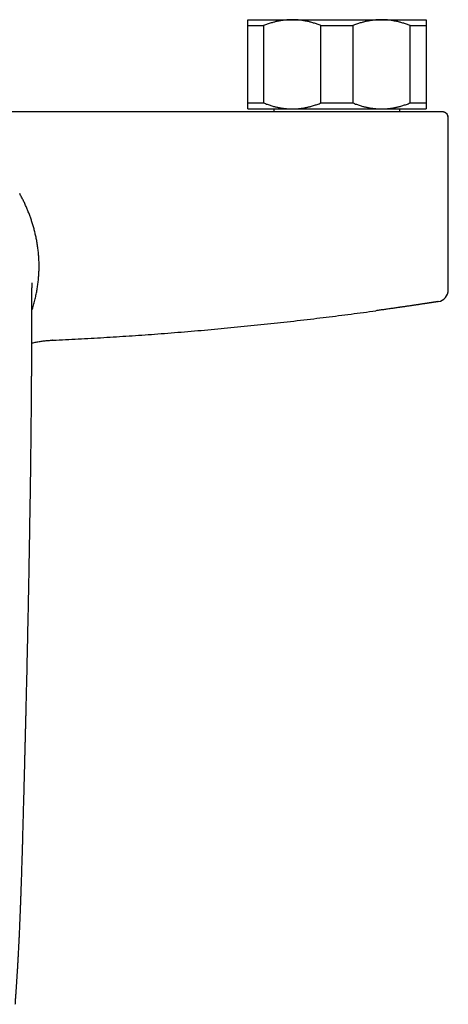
# Model space of a CAD drawing. Header units: millimetres. Extents: x 8 to 750, y 12 to 485.
# Tile 10 of 30: x 412 to 484, y 120 to 286. Entities that reach past the tile are written whole.
import ezdxf

# ---------------------------------------------------------------- set-up
doc = ezdxf.new("R2010")
doc.units = ezdxf.units.MM

msp = doc.modelspace()

# ---------------------------------------------------------------- linework, layer by layer
at = {"color": 7, "linetype": 'Continuous', "lineweight": 30}
for p, q in [((450, 285.88), (457.5, 285.88)), ((450, 284.88), (452.68, 284.88)), ((450, 271.88), (450, 284.88)), ((452.68, 284.88), (452.68, 271.88)), ((457.5, 285.88), (472.5, 285.88)), ((462.32, 284.88), (467.68, 284.88)), ((462.32, 271.88), (462.32, 284.88)), ((467.68, 284.88), (467.68, 271.88)), ((472.5, 285.88), (480, 285.88)), ((477.32, 271.88), (477.32, 284.88)), ((477.32, 284.88), (480, 284.88)), ((480, 284.88), (480, 271.88)), ((450, 271.88), (452.68, 271.88)), ((462.32, 271.88), (467.68, 271.88)), ((477.32, 271.88), (480, 271.88)), ((450, 270.88), (457.5, 270.88)), ((454.4, 270.88), (454.4, 270.38)), ((457.5, 270.88), (472.5, 270.88)), ((472.5, 270.88), (480, 270.88)), ((475.6, 270.38), (475.6, 270.88)), ((482.76, 270.38), (482.75, 270.38)), ((482.77, 270.38), (482.76, 270.38)), ((483.75, 240.46), (483.75, 269.38)), ((483.74, 240.46), (483.75, 240.46)), ((482.06, 238.48), (482.06, 238.48)), ((416.9, 231.98), (416.97, 231.99)), ((413.24, 194), (413.24, 194))]:
    msp.add_line(p, q, dxfattribs=at)
at = {"color": 7, "linetype": 'Continuous', "lineweight": 30, "flags": 128}
msp.add_lwpolyline([(482.82, 270.38), (482.8, 270.38), (482.78, 270.38)], dxfattribs=at)
at = {"color": 7, "linetype": 'Continuous', "lineweight": 30}
for centre, radius, start, end in [((482.75, 269.38), 1, 360, 75.5418), ((481.75, 240.46), 2, 278.826, 360)]:
    msp.add_arc(centre, radius, start, end, dxfattribs=at)
for points, knots in [([(450, 284.88), (450, 284.92), (450, 285), (450, 285.11), (450, 285.22), (450, 285.32), (450, 285.41), (450, 285.48), (450, 285.55), (450, 285.61), (450, 285.66), (450, 285.71), (450, 285.76), (450, 285.8), (450, 285.84), (450, 285.86), (450, 285.88), (450, 285.88), (450, 285.88)], [0, 0, 0, 0, 0.065617, 0.131252, 0.19689, 0.262521, 0.328134, 0.383158, 0.438187, 0.493212, 0.547625, 0.602042, 0.656455, 0.725142, 0.793864, 0.862595, 0.931314, 1, 1, 1, 1]), ([(457.5, 285.88), (457.44, 285.88), (457.28, 285.88), (457.02, 285.87), (456.71, 285.85), (456.4, 285.83), (456.09, 285.79), (455.8, 285.75), (455.52, 285.71), (455.26, 285.66), (455, 285.61), (454.75, 285.55), (454.5, 285.49), (454.23, 285.41), (453.93, 285.33), (453.61, 285.22), (453.3, 285.12), (452.99, 285), (452.78, 284.92), (452.68, 284.88)], [0, 0, 0, 0, 0.034083, 0.097391, 0.160725, 0.224069, 0.287405, 0.350714, 0.403934, 0.457159, 0.510379, 0.562664, 0.614953, 0.667239, 0.733776, 0.800332, 0.866897, 0.933458, 1, 1, 1, 1]), ([(462.32, 284.88), (462.22, 284.92), (462.02, 285), (461.71, 285.11), (461.4, 285.22), (461.09, 285.32), (460.79, 285.41), (460.51, 285.48), (460.25, 285.55), (459.98, 285.61), (459.72, 285.66), (459.45, 285.71), (459.16, 285.76), (458.85, 285.8), (458.51, 285.84), (458.18, 285.86), (457.84, 285.88), (457.61, 285.88), (457.5, 285.88)], [0, 0, 0, 0, 0.065617, 0.131252, 0.19689, 0.262521, 0.328134, 0.383158, 0.438187, 0.493212, 0.547625, 0.602042, 0.656455, 0.725142, 0.793864, 0.862595, 0.931314, 1, 1, 1, 1]), ([(472.5, 285.88), (472.44, 285.88), (472.28, 285.88), (472.02, 285.87), (471.71, 285.85), (471.4, 285.83), (471.09, 285.79), (470.8, 285.75), (470.52, 285.71), (470.26, 285.66), (470, 285.61), (469.75, 285.55), (469.5, 285.49), (469.23, 285.41), (468.93, 285.33), (468.61, 285.22), (468.3, 285.12), (467.99, 285), (467.78, 284.92), (467.68, 284.88)], [0, 0, 0, 0, 0.0340829, 0.0973908, 0.1607248, 0.2240686, 0.2874046, 0.350714, 0.403934, 0.4571588, 0.5103792, 0.5626641, 0.6149532, 0.6672386, 0.7337764, 0.8003325, 0.8668972, 0.9334582, 1, 1, 1, 1]), ([(477.32, 284.88), (477.22, 284.92), (477.02, 285), (476.71, 285.11), (476.4, 285.22), (476.09, 285.32), (475.79, 285.41), (475.51, 285.48), (475.25, 285.55), (474.98, 285.61), (474.72, 285.66), (474.45, 285.71), (474.16, 285.76), (473.85, 285.8), (473.51, 285.84), (473.18, 285.86), (472.84, 285.88), (472.61, 285.88), (472.5, 285.88)], [0, 0, 0, 0, 0.065617, 0.131252, 0.19689, 0.262521, 0.328134, 0.383158, 0.438187, 0.493212, 0.547625, 0.602042, 0.656455, 0.725142, 0.793864, 0.862595, 0.931314, 1, 1, 1, 1]), ([(480, 285.88), (480, 285.88), (480, 285.88), (480, 285.86), (480, 285.84), (480, 285.81), (480, 285.77), (480, 285.73), (480, 285.68), (480, 285.63), (480, 285.57), (480, 285.5), (480, 285.43), (480, 285.34), (480, 285.24), (480, 285.13), (480, 285.01), (480, 284.92), (480, 284.88)], [0, 0, 0, 0, 0.065449, 0.130926, 0.196415, 0.261894, 0.327345, 0.382403, 0.437466, 0.492525, 0.54654, 0.60056, 0.654576, 0.723644, 0.792733, 0.861832, 0.930927, 1, 1, 1, 1]), ([(450, 270.88), (450, 270.88), (450, 270.88), (450, 270.9), (450, 270.92), (450, 270.95), (450, 270.99), (450, 271.03), (450, 271.08), (450, 271.14), (450, 271.19), (450, 271.26), (450, 271.33), (450, 271.42), (450, 271.52), (450, 271.63), (450, 271.75), (450, 271.84), (450, 271.88)], [0, 0, 0, 0, 0.065449, 0.130926, 0.196415, 0.261894, 0.327345, 0.382403, 0.437466, 0.492525, 0.54654, 0.60056, 0.654576, 0.723644, 0.792733, 0.861832, 0.930927, 1, 1, 1, 1]), ([(452.68, 271.88), (452.78, 271.84), (452.98, 271.76), (453.29, 271.65), (453.6, 271.54), (453.91, 271.44), (454.21, 271.35), (454.49, 271.28), (454.75, 271.21), (455.02, 271.15), (455.28, 271.1), (455.55, 271.05), (455.84, 271), (456.15, 270.96), (456.49, 270.92), (456.82, 270.9), (457.16, 270.88), (457.39, 270.88), (457.5, 270.88)], [0, 0, 0, 0, 0.065617, 0.131252, 0.19689, 0.262521, 0.328134, 0.383158, 0.438187, 0.493212, 0.547625, 0.602042, 0.656455, 0.725142, 0.793864, 0.862595, 0.931314, 1, 1, 1, 1]), ([(457.5, 270.88), (457.56, 270.88), (457.72, 270.88), (457.98, 270.89), (458.29, 270.91), (458.6, 270.93), (458.91, 270.97), (459.21, 271.01), (459.48, 271.05), (459.74, 271.1), (460, 271.15), (460.25, 271.21), (460.5, 271.27), (460.78, 271.35), (461.07, 271.43), (461.39, 271.54), (461.7, 271.64), (462.01, 271.76), (462.22, 271.84), (462.32, 271.88)], [0, 0, 0, 0, 0.034083, 0.097391, 0.160725, 0.224069, 0.287405, 0.350714, 0.403934, 0.457159, 0.510379, 0.562664, 0.614953, 0.667239, 0.733776, 0.800332, 0.866897, 0.933458, 1, 1, 1, 1]), ([(467.68, 271.88), (467.78, 271.84), (467.98, 271.76), (468.29, 271.65), (468.6, 271.54), (468.91, 271.44), (469.21, 271.35), (469.49, 271.28), (469.75, 271.21), (470.02, 271.15), (470.28, 271.1), (470.55, 271.05), (470.84, 271), (471.15, 270.96), (471.49, 270.92), (471.82, 270.9), (472.16, 270.88), (472.39, 270.88), (472.5, 270.88)], [0, 0, 0, 0, 0.065617, 0.131252, 0.19689, 0.262521, 0.328134, 0.383158, 0.438187, 0.493212, 0.547625, 0.602042, 0.656455, 0.725142, 0.793864, 0.862595, 0.931314, 1, 1, 1, 1]), ([(472.5, 270.88), (472.56, 270.88), (472.72, 270.88), (472.98, 270.89), (473.29, 270.91), (473.6, 270.93), (473.91, 270.97), (474.21, 271.01), (474.48, 271.05), (474.74, 271.1), (475, 271.15), (475.25, 271.21), (475.5, 271.27), (475.78, 271.35), (476.07, 271.43), (476.39, 271.54), (476.7, 271.64), (477.01, 271.76), (477.22, 271.84), (477.32, 271.88)], [0, 0, 0, 0, 0.034083, 0.097391, 0.160725, 0.224069, 0.287405, 0.350714, 0.403934, 0.457159, 0.510379, 0.562664, 0.614953, 0.667239, 0.733776, 0.800332, 0.866897, 0.933458, 1, 1, 1, 1]), ([(480, 271.88), (480, 271.84), (480, 271.76), (480, 271.65), (480, 271.54), (480, 271.44), (480, 271.35), (480, 271.28), (480, 271.21), (480, 271.15), (480, 271.1), (480, 271.05), (480, 271), (480, 270.96), (480, 270.92), (480, 270.9), (480, 270.88), (480, 270.88), (480, 270.88)], [0, 0, 0, 0, 0.065617, 0.131252, 0.19689, 0.262521, 0.328134, 0.383158, 0.438187, 0.493212, 0.547625, 0.602042, 0.656455, 0.725142, 0.793864, 0.862595, 0.931314, 1, 1, 1, 1]), ([(466.67, 270.38), (465.67, 270.38), (463.69, 270.38), (460.72, 270.38), (457.75, 270.38), (454.77, 270.38), (451.8, 270.38), (448.88, 270.38), (446.02, 270.38), (443.21, 270.38), (440.4, 270.38), (437.6, 270.38), (434.79, 270.38), (431.98, 270.38), (429.17, 270.38), (426.36, 270.38), (423.56, 270.38), (420.76, 270.38), (417.99, 270.38), (415.23, 270.38), (412.46, 270.38), (410.62, 270.38), (409.7, 270.38)], [0, 0, 0, 0, 0.052286, 0.104567, 0.156844, 0.209115, 0.261383, 0.313648, 0.362924, 0.412198, 0.461471, 0.510743, 0.560014, 0.609286, 0.658558, 0.707832, 0.757106, 0.806383, 0.854783, 0.903185, 0.951591, 1, 1, 1, 1]), ([(482.75, 270.38), (482.75, 270.38), (482.75, 270.38), (482.73, 270.38), (482.71, 270.38), (482.68, 270.38), (482.64, 270.38), (482.58, 270.38), (482.53, 270.38), (482.5, 270.38), (482.48, 270.38), (482.46, 270.38), (482.44, 270.38), (482.42, 270.38), (482.4, 270.38), (482.36, 270.38), (482.29, 270.38), (482.19, 270.38), (482.09, 270.38), (481.97, 270.38), (481.85, 270.38), (481.72, 270.38), (481.57, 270.38), (481.47, 270.38), (481.41, 270.38), (481.4, 270.38), (481.39, 270.38), (481.38, 270.38), (481.37, 270.38), (481.34, 270.38), (481.29, 270.38), (481.18, 270.38), (481.03, 270.38), (480.85, 270.38), (480.67, 270.38), (480.48, 270.38), (480.34, 270.38), (480.24, 270.38), (480.19, 270.38), (480.15, 270.38), (480.1, 270.38), (480.04, 270.38), (479.99, 270.38), (479.88, 270.38), (479.71, 270.38), (479.47, 270.38), (479.23, 270.38), (478.98, 270.38), (478.72, 270.38), (478.45, 270.38), (478.26, 270.38), (478.16, 270.38), (478.14, 270.38), (478.13, 270.38), (478.12, 270.38), (478.1, 270.38), (478.09, 270.38), (478.05, 270.38), (477.98, 270.38), (477.82, 270.38), (477.63, 270.38), (477.47, 270.38), (477.4, 270.38), (477.37, 270.38), (477.35, 270.38), (477.34, 270.38), (477.27, 270.38), (477.14, 270.38), (476.92, 270.38), (476.66, 270.38), (476.37, 270.38), (476.15, 270.38), (476, 270.38), (475.94, 270.38), (475.87, 270.38), (475.8, 270.38), (475.74, 270.38), (475.62, 270.38), (475.41, 270.38), (475.1, 270.38), (474.75, 270.38), (474.41, 270.38), (474.05, 270.38), (473.7, 270.38), (473.33, 270.38), (472.96, 270.38), (472.59, 270.38), (472.22, 270.38), (471.84, 270.38), (471.46, 270.38), (471.07, 270.38), (470.69, 270.38), (470.3, 270.38), (469.91, 270.38), (469.52, 270.38), (469.12, 270.38), (468.71, 270.38), (468.31, 270.38), (467.9, 270.38), (467.49, 270.38), (467.08, 270.38), (466.8, 270.38), (466.67, 270.38)], [0, 0, 0, 0, 0.0159461, 0.0318268, 0.0476497, 0.0634224, 0.0791528, 0.0964164, 0.1136487, 0.1175141, 0.1213785, 0.1252421, 0.1296367, 0.1341025, 0.1385626, 0.1430171, 0.1587938, 0.1745116, 0.1901793, 0.2058054, 0.2213986, 0.2369678, 0.2525216, 0.268069, 0.2691752, 0.2702811, 0.2713869, 0.2724926, 0.2735981, 0.2747034, 0.2799124, 0.2892068, 0.3057856, 0.3205759, 0.3353624, 0.3501523, 0.3649532, 0.3682781, 0.3716041, 0.3749311, 0.3787294, 0.3825945, 0.3864585, 0.3903217, 0.4059928, 0.4216595, 0.4373304, 0.453014, 0.4687188, 0.4844533, 0.500226, 0.5010117, 0.501798, 0.5025849, 0.5033723, 0.5041602, 0.5049486, 0.5057377, 0.5100869, 0.5178951, 0.531974, 0.5399367, 0.5434584, 0.5441515, 0.5448451, 0.545539, 0.5466155, 0.556262, 0.5658971, 0.5804782, 0.5950446, 0.6096031, 0.6128057, 0.6160083, 0.619211, 0.6224139, 0.625471, 0.6279954, 0.6398879, 0.6555424, 0.6711866, 0.686829, 0.702478, 0.718142, 0.7338295, 0.7495487, 0.7652749, 0.7809672, 0.796634, 0.8122836, 0.8279245, 0.8432858, 0.8586548, 0.8740394, 0.8896005, 0.9054388, 0.9212398, 0.9370126, 0.952766, 0.968509, 0.9842507, 1, 1, 1, 1]), ([(483.75, 269.38), (483.75, 269.39), (483.75, 269.42), (483.74, 269.45), (483.74, 269.48), (483.74, 269.51), (483.73, 269.54), (483.73, 269.57), (483.72, 269.63), (483.7, 269.69), (483.67, 269.76), (483.64, 269.84), (483.59, 269.92), (483.54, 269.99), (483.48, 270.06), (483.42, 270.12), (483.35, 270.18), (483.27, 270.23), (483.2, 270.27), (483.12, 270.31), (483.06, 270.33), (483.01, 270.34), (482.98, 270.35), (482.95, 270.36), (482.92, 270.36), (482.9, 270.37), (482.87, 270.37), (482.85, 270.37), (482.84, 270.38), (482.84, 270.38), (482.83, 270.38), (482.83, 270.38), (482.82, 270.38), (482.81, 270.38), (482.81, 270.38), (482.8, 270.38), (482.79, 270.38), (482.78, 270.38), (482.78, 270.38), (482.77, 270.38), (482.76, 270.38), (482.76, 270.38)], [0, 0, 0, 0, 0.021416, 0.039291, 0.053466, 0.065634, 0.077754, 0.101399, 0.124996, 0.163013, 0.204188, 0.248537, 0.294897, 0.342072, 0.389885, 0.438141, 0.486602, 0.533824, 0.579042, 0.622152, 0.663091, 0.680021, 0.696632, 0.712923, 0.728893, 0.74454, 0.758748, 0.768609, 0.77361, 0.775302, 0.777116, 0.781504, 0.78733, 0.797707, 0.81127, 0.828119, 0.852743, 0.88222, 0.916576, 0.955832, 1, 1, 1, 1]), ([(483.75, 269.38), (483.75, 269.39), (483.75, 269.39), (483.75, 269.4), (483.75, 269.41), (483.75, 269.41)], [0, 0, 0, 0, 0.405941, 0.768223, 1, 1, 1, 1]), ([(483.75, 269.38), (483.75, 269.38), (483.75, 269.38), (483.75, 269.38), (483.75, 269.38)], [0, 0, 0, 0, 0.639752, 1, 1, 1, 1]), ([(413.68, 236.99), (413.68, 237.01), (413.74, 237.17), (413.83, 237.46), (413.96, 237.88), (414.07, 238.3), (414.18, 238.71), (414.29, 239.13), (414.38, 239.54), (414.46, 239.94), (414.53, 240.33), (414.6, 240.71), (414.66, 241.1), (414.71, 241.49), (414.76, 241.87), (414.8, 242.25), (414.83, 242.62), (414.86, 243), (414.88, 243.36), (414.89, 243.73), (414.9, 244.09), (414.9, 244.45), (414.9, 244.82), (414.89, 245.18), (414.88, 245.55), (414.86, 245.92), (414.83, 246.28), (414.8, 246.64), (414.76, 247.01), (414.71, 247.39), (414.66, 247.77), (414.6, 248.16), (414.54, 248.54), (414.47, 248.92), (414.39, 249.29), (414.31, 249.66), (414.23, 250.01), (414.14, 250.36), (414.05, 250.7), (413.96, 251.05), (413.85, 251.4), (413.75, 251.73), (413.65, 252.05), (413.55, 252.35), (413.44, 252.66), (413.33, 252.97), (413.21, 253.27), (413.09, 253.58), (412.97, 253.89), (412.84, 254.19), (412.71, 254.5), (412.57, 254.81), (412.42, 255.12), (412.28, 255.43), (412.12, 255.73), (411.97, 256.04), (411.8, 256.34), (411.69, 256.55), (411.64, 256.65)], [0, 0, 0, 0, 0.002729, 0.023158, 0.04354, 0.063881, 0.084192, 0.10448, 0.124756, 0.143341, 0.161931, 0.180535, 0.199163, 0.217824, 0.236527, 0.254439, 0.27239, 0.290326, 0.3082, 0.326011, 0.343771, 0.361491, 0.379179, 0.397687, 0.416182, 0.434675, 0.453175, 0.471691, 0.49023, 0.510496, 0.530805, 0.551144, 0.571498, 0.591852, 0.612187, 0.632492, 0.65108, 0.669646, 0.688192, 0.706725, 0.725252, 0.743786, 0.759655, 0.775553, 0.79149, 0.807481, 0.82355, 0.839397, 0.855269, 0.871124, 0.886945, 0.903071, 0.91919, 0.935312, 0.951446, 0.9676, 0.983783, 1, 1, 1, 1]), ([(413.68, 234.69), (413.68, 234.72), (413.68, 234.78), (413.68, 234.87), (413.68, 234.94), (413.68, 235.01), (413.68, 235.07), (413.68, 235.12), (413.68, 235.15), (413.68, 235.18), (413.68, 235.21), (413.68, 235.23), (413.68, 235.26), (413.68, 235.3), (413.68, 235.35), (413.68, 235.41), (413.68, 235.49), (413.68, 235.58), (413.68, 235.68), (413.68, 235.77), (413.68, 235.84), (413.68, 235.89), (413.68, 235.94), (413.68, 235.98), (413.68, 236.01), (413.68, 236.03), (413.68, 236.04), (413.68, 236.06), (413.68, 236.08), (413.68, 236.11), (413.68, 236.15), (413.68, 236.19), (413.68, 236.23), (413.68, 236.3), (413.68, 236.4), (413.68, 236.51), (413.68, 236.58), (413.68, 236.62), (413.68, 236.66), (413.68, 236.69), (413.68, 236.71), (413.68, 236.72), (413.68, 236.74), (413.68, 236.76), (413.68, 236.79), (413.68, 236.82), (413.68, 236.87), (413.68, 236.93), (413.68, 236.99), (413.68, 237.04), (413.68, 237.09), (413.68, 237.14), (413.68, 237.19), (413.68, 237.25), (413.68, 237.33), (413.68, 237.42), (413.68, 237.51), (413.68, 237.6), (413.68, 237.69), (413.68, 237.77), (413.68, 237.85), (413.68, 237.92), (413.68, 238), (413.68, 238.07), (413.68, 238.14), (413.68, 238.21), (413.68, 238.27), (413.68, 238.32), (413.68, 238.37), (413.68, 238.41), (413.68, 238.47), (413.68, 238.52), (413.68, 238.58), (413.68, 238.64), (413.68, 238.71), (413.68, 238.78), (413.68, 238.85), (413.68, 238.93), (413.68, 239), (413.68, 239.05), (413.68, 239.09), (413.68, 239.11), (413.68, 239.14), (413.68, 239.16), (413.68, 239.19), (413.68, 239.21), (413.68, 239.23), (413.68, 239.26), (413.68, 239.3), (413.68, 239.34), (413.68, 239.39), (413.68, 239.43), (413.68, 239.48), (413.68, 239.54), (413.69, 239.59), (413.69, 239.64), (413.69, 239.69), (413.69, 239.73), (413.69, 239.77), (413.69, 239.8), (413.69, 239.82), (413.69, 239.84), (413.69, 239.87), (413.69, 239.88), (413.69, 239.89), (413.69, 239.91), (413.69, 239.92), (413.69, 239.94), (413.69, 239.96), (413.69, 239.98), (413.69, 240), (413.69, 240.02), (413.69, 240.04), (413.69, 240.05), (413.69, 240.07), (413.69, 240.09), (413.69, 240.11), (413.69, 240.13), (413.69, 240.15), (413.69, 240.16), (413.69, 240.18), (413.69, 240.2), (413.69, 240.23), (413.69, 240.24), (413.69, 240.26), (413.69, 240.27), (413.69, 240.29), (413.69, 240.3), (413.69, 240.32), (413.7, 240.34), (413.7, 240.36), (413.7, 240.38), (413.7, 240.39), (413.7, 240.4), (413.7, 240.42), (413.7, 240.45), (413.7, 240.47), (413.7, 240.49), (413.7, 240.51), (413.7, 240.53), (413.7, 240.55), (413.7, 240.58), (413.7, 240.6), (413.7, 240.61), (413.7, 240.62), (413.7, 240.63), (413.7, 240.64), (413.7, 240.65), (413.7, 240.66), (413.7, 240.68), (413.7, 240.69), (413.7, 240.71), (413.7, 240.73), (413.7, 240.74), (413.7, 240.76), (413.7, 240.77), (413.71, 240.79), (413.71, 240.81), (413.71, 240.83), (413.71, 240.85), (413.71, 240.87), (413.71, 240.9), (413.71, 240.92), (413.71, 240.95), (413.71, 240.97), (413.71, 240.99), (413.71, 241.01), (413.71, 241.03), (413.71, 241.05), (413.71, 241.07), (413.71, 241.1), (413.72, 241.13), (413.72, 241.16), (413.72, 241.19), (413.72, 241.22), (413.72, 241.24), (413.72, 241.26), (413.72, 241.29), (413.72, 241.31), (413.72, 241.33), (413.72, 241.35), (413.73, 241.37), (413.73, 241.39), (413.73, 241.4), (413.73, 241.41), (413.73, 241.42), (413.73, 241.43), (413.73, 241.45), (413.73, 241.46), (413.73, 241.47), (413.73, 241.48), (413.73, 241.5), (413.73, 241.52), (413.73, 241.55), (413.74, 241.57), (413.74, 241.59), (413.74, 241.6), (413.74, 241.61), (413.74, 241.62), (413.74, 241.63), (413.74, 241.64), (413.74, 241.64), (413.74, 241.65), (413.74, 241.65), (413.74, 241.65), (413.74, 241.66), (413.74, 241.66), (413.74, 241.66), (413.74, 241.66), (413.74, 241.66)], [0, 0, 0, 0, 0.009341, 0.017784, 0.025329, 0.031976, 0.037724, 0.042575, 0.046326, 0.049278, 0.051433, 0.053154, 0.055038, 0.059862, 0.065359, 0.071413, 0.078023, 0.087596, 0.097756, 0.108484, 0.11374, 0.119113, 0.123979, 0.127949, 0.131023, 0.132668, 0.133971, 0.135757, 0.138191, 0.141271, 0.144927, 0.149014, 0.153054, 0.157025, 0.170636, 0.183361, 0.188139, 0.192369, 0.196, 0.199032, 0.201466, 0.202734, 0.203959, 0.205892, 0.208599, 0.21208, 0.215995, 0.223368, 0.229752, 0.235149, 0.239855, 0.244482, 0.249049, 0.256404, 0.264555, 0.273327, 0.283317, 0.29303, 0.302175, 0.310641, 0.319, 0.326267, 0.333865, 0.341829, 0.349844, 0.3573, 0.364041, 0.368836, 0.373718, 0.378896, 0.384583, 0.390914, 0.396832, 0.40409, 0.411494, 0.419775, 0.429042, 0.437364, 0.445322, 0.453025, 0.456354, 0.459032, 0.461739, 0.46531, 0.468443, 0.471148, 0.473498, 0.476224, 0.482078, 0.487301, 0.49246, 0.497897, 0.504737, 0.511721, 0.518329, 0.525202, 0.530617, 0.537349, 0.544269, 0.546625, 0.5494, 0.552693, 0.556101, 0.55824, 0.559882, 0.56118, 0.562854, 0.565457, 0.568692, 0.571949, 0.574994, 0.577816, 0.580382, 0.582665, 0.585116, 0.588108, 0.591363, 0.594033, 0.59614, 0.598748, 0.601871, 0.605395, 0.60853, 0.611234, 0.613507, 0.615572, 0.617983, 0.620323, 0.622952, 0.626254, 0.62976, 0.632571, 0.634736, 0.636856, 0.639672, 0.644302, 0.64854, 0.651901, 0.654925, 0.657776, 0.661827, 0.667328, 0.670291, 0.67259, 0.67427, 0.675814, 0.67735, 0.679347, 0.681379, 0.684141, 0.687077, 0.690623, 0.694108, 0.697171, 0.699845, 0.702301, 0.705766, 0.708982, 0.712463, 0.716583, 0.721423, 0.726858, 0.732028, 0.736788, 0.742081, 0.746662, 0.751024, 0.755325, 0.759949, 0.764978, 0.7706, 0.7782, 0.785799, 0.792908, 0.799544, 0.805771, 0.811696, 0.817653, 0.824542, 0.832455, 0.837402, 0.842641, 0.84761, 0.851999, 0.855809, 0.859127, 0.862209, 0.86609, 0.869817, 0.874112, 0.879018, 0.887478, 0.8964, 0.90565, 0.915226, 0.924903, 0.933965, 0.939693, 0.945121, 0.950247, 0.954995, 0.959337, 0.963428, 0.968158, 0.97444, 0.981311, 0.988602, 0.995731, 1, 1, 1, 1]), ([(481.79, 238.44), (481.78, 238.44), (481.75, 238.44), (481.7, 238.43), (481.64, 238.42), (481.58, 238.41), (481.5, 238.4), (481.42, 238.39), (481.34, 238.37), (481.25, 238.36), (481.17, 238.35), (481.09, 238.33), (481.04, 238.33), (481, 238.32), (480.98, 238.32), (480.96, 238.32), (480.95, 238.31), (480.93, 238.31), (480.88, 238.3), (480.79, 238.29), (480.67, 238.27), (480.55, 238.25), (480.42, 238.23), (480.28, 238.21), (480.13, 238.19), (479.98, 238.17), (479.83, 238.14), (479.66, 238.12), (479.5, 238.09), (479.32, 238.07), (479.14, 238.04), (478.96, 238.01), (478.76, 237.98), (478.56, 237.95), (478.36, 237.92), (478.15, 237.89), (477.93, 237.86), (477.71, 237.83), (477.48, 237.79), (477.25, 237.76), (477.01, 237.72), (476.76, 237.69), (476.52, 237.65), (476.27, 237.61), (476.03, 237.58), (475.86, 237.56), (475.75, 237.54), (475.69, 237.53), (475.64, 237.52), (475.59, 237.52), (475.53, 237.51), (475.48, 237.5), (475.34, 237.48), (475.1, 237.45), (474.76, 237.4), (474.42, 237.35), (474.07, 237.3), (473.72, 237.25), (473.36, 237.2), (473.01, 237.15), (472.66, 237.1), (472.29, 237.05), (471.93, 237), (471.68, 236.97), (471.56, 236.95)], [0, 0, 0, 0, 0.025236, 0.050065, 0.0745, 0.098556, 0.122248, 0.145591, 0.165858, 0.18588, 0.205668, 0.218607, 0.231453, 0.234803, 0.238147, 0.241485, 0.244816, 0.248143, 0.251463, 0.270403, 0.289099, 0.307564, 0.325815, 0.343865, 0.361732, 0.379432, 0.396982, 0.414399, 0.431703, 0.448909, 0.466038, 0.483109, 0.500139, 0.517209, 0.534325, 0.551504, 0.568762, 0.586114, 0.603577, 0.621164, 0.638537, 0.656058, 0.673741, 0.691599, 0.707469, 0.723493, 0.727112, 0.73074, 0.734376, 0.73802, 0.741673, 0.745334, 0.749005, 0.770942, 0.793139, 0.815614, 0.838384, 0.861463, 0.884867, 0.907244, 0.929935, 0.952951, 0.976303, 1, 1, 1, 1]), ([(482.06, 238.48), (482.06, 238.48), (482.06, 238.48), (482.05, 238.48), (482.03, 238.48), (482.01, 238.48), (482, 238.48), (482, 238.47), (481.99, 238.47), (481.99, 238.47), (481.98, 238.47), (481.98, 238.47), (481.97, 238.47), (481.96, 238.47), (481.94, 238.47), (481.92, 238.46), (481.9, 238.46), (481.88, 238.46), (481.86, 238.45), (481.84, 238.45), (481.82, 238.45), (481.8, 238.44), (481.79, 238.44)], [0, 0, 0, 0, 0.088655, 0.194969, 0.30134, 0.441853, 0.457633, 0.473414, 0.489198, 0.507143, 0.525251, 0.543199, 0.560988, 0.616531, 0.670463, 0.722786, 0.7735, 0.822608, 0.869275, 0.914396, 0.95797, 1, 1, 1, 1]), ([(417.22, 232), (417.93, 232.03), (419.36, 232.1), (421.5, 232.21), (423.64, 232.32), (425.78, 232.45), (427.92, 232.58), (430.05, 232.72), (432.19, 232.86), (434.36, 233.02), (436.57, 233.19), (438.8, 233.37), (441.04, 233.55), (443.27, 233.75), (445.51, 233.95), (447.74, 234.16), (449.97, 234.38), (452.2, 234.61), (454.43, 234.85), (456.65, 235.09), (458.88, 235.35), (461.06, 235.6), (463.19, 235.86), (465.29, 236.12), (467.38, 236.39), (469.47, 236.66), (470.86, 236.85), (471.56, 236.95)], [0, 0, 0, 0, 0.039197, 0.078397, 0.117602, 0.156809, 0.196019, 0.235231, 0.274445, 0.31366, 0.354743, 0.395826, 0.436909, 0.477991, 0.519071, 0.56015, 0.601226, 0.642299, 0.683368, 0.724433, 0.765493, 0.806547, 0.84525, 0.883948, 0.922639, 0.961323, 1, 1, 1, 1]), ([(413.6, 219.29), (413.6, 219.37), (413.6, 219.51), (413.61, 219.73), (413.61, 219.94), (413.61, 220.14), (413.61, 220.34), (413.61, 220.52), (413.61, 220.7), (413.62, 220.87), (413.62, 221.04), (413.62, 221.2), (413.62, 221.34), (413.62, 221.47), (413.62, 221.59), (413.62, 221.69), (413.62, 221.79), (413.62, 221.87), (413.62, 221.95), (413.62, 222.01), (413.63, 222.07), (413.63, 222.12), (413.63, 222.17), (413.63, 222.22), (413.63, 222.27), (413.63, 222.31), (413.63, 222.35), (413.63, 222.39), (413.63, 222.44), (413.63, 222.49), (413.63, 222.55), (413.63, 222.61), (413.63, 222.69), (413.63, 222.77), (413.63, 222.86), (413.63, 222.97), (413.63, 223.09), (413.63, 223.19), (413.63, 223.29), (413.64, 223.38), (413.64, 223.46), (413.64, 223.53), (413.64, 223.59), (413.64, 223.64), (413.64, 223.68), (413.64, 223.72), (413.64, 223.75), (413.64, 223.78), (413.64, 223.83), (413.64, 223.89), (413.64, 223.97), (413.64, 224.06), (413.64, 224.16), (413.64, 224.26), (413.64, 224.37), (413.64, 224.5), (413.64, 224.63), (413.64, 224.76), (413.65, 224.91), (413.65, 225.07), (413.65, 225.24), (413.65, 225.4), (413.65, 225.62), (413.65, 225.89), (413.66, 226.23), (413.66, 226.58), (413.66, 226.94), (413.66, 227.27), (413.67, 227.55), (413.67, 227.8), (413.67, 228.05), (413.67, 228.31), (413.67, 228.58), (413.67, 228.86), (413.67, 229.14), (413.68, 229.43), (413.68, 229.71), (413.68, 229.98), (413.68, 230.22), (413.68, 230.47), (413.68, 230.71), (413.68, 230.94), (413.68, 231.16), (413.68, 231.37), (413.68, 231.57), (413.68, 231.73), (413.68, 231.85), (413.68, 231.94), (413.68, 232.03), (413.68, 232.1), (413.68, 232.18), (413.68, 232.24), (413.68, 232.29), (413.68, 232.33), (413.68, 232.36), (413.68, 232.38), (413.68, 232.4), (413.68, 232.42), (413.68, 232.46), (413.68, 232.5), (413.68, 232.56), (413.68, 232.63), (413.68, 232.7), (413.68, 232.78), (413.68, 232.9), (413.68, 233.07), (413.68, 233.24), (413.68, 233.39), (413.68, 233.5), (413.68, 233.61), (413.68, 233.72), (413.68, 233.82), (413.68, 233.91), (413.68, 234), (413.68, 234.08), (413.68, 234.15), (413.68, 234.23), (413.68, 234.32), (413.68, 234.41), (413.68, 234.5), (413.68, 234.59), (413.68, 234.65), (413.68, 234.69)], [0, 0, 0, 0, 0.014817, 0.029033, 0.042647, 0.055659, 0.068069, 0.079876, 0.091081, 0.10271, 0.113609, 0.123777, 0.133215, 0.141923, 0.149205, 0.155883, 0.161956, 0.167425, 0.172289, 0.176549, 0.180204, 0.183537, 0.186634, 0.189749, 0.192883, 0.196034, 0.198412, 0.200876, 0.203774, 0.207156, 0.211024, 0.215299, 0.220045, 0.225265, 0.230958, 0.239212, 0.246851, 0.253873, 0.260278, 0.266065, 0.271233, 0.275783, 0.279714, 0.283026, 0.28572, 0.287777, 0.289748, 0.291889, 0.2942, 0.298839, 0.30404, 0.309804, 0.316132, 0.323023, 0.330339, 0.3382, 0.346605, 0.355554, 0.365226, 0.375462, 0.386259, 0.397208, 0.408055, 0.429062, 0.449674, 0.473697, 0.497161, 0.520068, 0.536343, 0.552349, 0.568673, 0.585573, 0.603052, 0.620789, 0.639091, 0.657964, 0.67741, 0.693382, 0.709705, 0.725765, 0.741273, 0.756229, 0.77038, 0.783996, 0.797077, 0.809624, 0.815397, 0.82105, 0.826582, 0.831864, 0.836564, 0.840663, 0.843774, 0.846419, 0.848599, 0.849665, 0.850698, 0.852113, 0.853945, 0.857375, 0.861223, 0.865463, 0.870096, 0.875121, 0.880534, 0.893926, 0.907884, 0.915213, 0.922696, 0.930209, 0.937272, 0.943841, 0.949814, 0.955315, 0.96035, 0.964928, 0.970246, 0.97573, 0.98139, 0.987233, 0.993362, 1, 1, 1, 1]), ([(413.68, 231.52), (413.71, 231.53), (413.83, 231.56), (414.07, 231.61), (414.39, 231.67), (414.72, 231.73), (415.06, 231.79), (415.41, 231.84), (415.76, 231.88), (416.12, 231.92), (416.48, 231.95), (416.83, 231.98), (417.06, 231.99), (417.17, 232)], [0, 0, 0, 0, 0.022294, 0.113147, 0.206092, 0.301125, 0.39824, 0.497432, 0.598696, 0.700161, 0.803611, 0.909039, 1, 1, 1, 1]), ([(417.22, 232), (417.22, 232), (417.22, 232), (417.22, 232), (417.22, 232), (417.22, 232), (417.22, 232), (417.22, 232), (417.21, 232), (417.21, 232), (417.19, 232), (417.18, 232), (417.17, 232), (417.17, 232)], [0, 0, 0, 0, 0.0001641, 0.0004337, 0.0012971, 0.0043319, 0.0156529, 0.059334, 0.1311119, 0.2310511, 0.468118, 0.7885592, 1, 1, 1, 1]), ([(413.24, 194), (413.26, 195.4), (413.31, 198.21), (413.38, 202.42), (413.45, 206.62), (413.51, 210.83), (413.56, 215.04), (413.59, 217.86), (413.6, 219.28), (413.6, 219.29)], [0, 0, 0, 0, 0.166388, 0.332777, 0.499167, 0.665557, 0.831951, 0.998346, 1, 1, 1, 1]), ([(412.86, 175.42), (412.89, 176.97), (412.96, 180.09), (413.06, 184.76), (413.15, 189.4), (413.21, 192.48), (413.24, 194)], [0, 0, 0, 0, 0.251502, 0.503004, 0.754505, 1, 1, 1, 1]), ([(410.9, 120.34), (410.91, 120.44), (410.92, 120.65), (410.94, 120.97), (410.96, 121.27), (410.98, 121.57), (411, 121.85), (411.02, 122.13), (411.04, 122.4), (411.06, 122.67), (411.08, 122.93), (411.09, 123.19), (411.11, 123.44), (411.13, 123.68), (411.14, 123.91), (411.16, 124.14), (411.17, 124.35), (411.18, 124.56), (411.2, 124.76), (411.21, 124.95), (411.22, 125.14), (411.23, 125.31), (411.24, 125.47), (411.25, 125.62), (411.26, 125.76), (411.27, 125.89), (411.28, 126.02), (411.28, 126.14), (411.29, 126.26), (411.3, 126.36), (411.3, 126.46), (411.31, 126.55), (411.31, 126.62), (411.32, 126.69), (411.32, 126.75), (411.32, 126.8), (411.33, 126.83), (411.33, 126.85), (411.33, 126.87), (411.33, 126.88), (411.33, 126.89), (411.33, 126.9), (411.33, 126.91), (411.33, 126.93), (411.33, 126.96), (411.34, 127), (411.34, 127.03), (411.34, 127.07), (411.34, 127.13), (411.35, 127.21), (411.35, 127.31), (411.36, 127.41), (411.37, 127.53), (411.37, 127.66), (411.38, 127.8), (411.39, 127.96), (411.4, 128.14), (411.41, 128.31), (411.42, 128.56), (411.44, 128.89), (411.46, 129.29), (411.48, 129.65), (411.5, 129.98), (411.51, 130.28), (411.53, 130.58), (411.54, 130.88), (411.56, 131.19), (411.57, 131.51), (411.59, 131.86), (411.61, 132.26), (411.63, 132.7), (411.65, 133.09), (411.66, 133.42), (411.67, 133.69), (411.68, 133.95), (411.69, 134.2), (411.7, 134.43), (411.71, 134.65), (411.72, 134.86), (411.73, 135.07), (411.74, 135.27), (411.74, 135.47), (411.75, 135.66), (411.76, 135.81), (411.76, 135.93), (411.77, 136.01), (411.77, 136.09), (411.77, 136.16), (411.77, 136.21), (411.78, 136.26), (411.78, 136.31), (411.78, 136.34), (411.78, 136.38), (411.78, 136.43), (411.78, 136.48), (411.79, 136.55), (411.79, 136.63), (411.79, 136.72), (411.8, 136.81), (411.8, 136.91), (411.8, 137.02), (411.81, 137.16), (411.82, 137.35), (411.83, 137.59), (411.83, 137.83), (411.84, 138.09), (411.85, 138.35), (411.86, 138.63), (411.87, 138.91), (411.88, 139.21), (411.89, 139.51), (411.9, 139.81), (411.91, 140.12), (411.93, 140.48), (411.94, 140.89), (411.96, 141.36), (411.97, 141.84), (411.99, 142.32), (412, 142.82), (412.02, 143.31), (412.03, 143.73), (412.04, 144.09), (412.05, 144.38), (412.06, 144.68), (412.07, 144.97), (412.08, 145.28), (412.09, 145.6), (412.1, 145.92), (412.11, 146.26), (412.12, 146.6), (412.13, 146.95), (412.14, 147.31), (412.15, 147.68), (412.16, 148.05), (412.17, 148.44), (412.18, 148.84), (412.19, 149.25), (412.2, 149.66), (412.21, 150.09), (412.22, 150.53), (412.24, 150.97), (412.25, 151.42), (412.26, 151.88), (412.27, 152.34), (412.29, 152.83), (412.3, 153.32), (412.31, 153.83), (412.33, 154.34), (412.34, 154.87), (412.36, 155.4), (412.37, 155.94), (412.39, 156.5), (412.4, 157.06), (412.41, 157.63), (412.43, 158.21), (412.45, 158.8), (412.46, 159.39), (412.48, 159.99), (412.49, 160.6), (412.51, 161.22), (412.52, 161.86), (412.54, 162.5), (412.56, 163.16), (412.57, 163.83), (412.59, 164.51), (412.61, 165.2), (412.63, 165.89), (412.64, 166.6), (412.66, 167.32), (412.68, 168.04), (412.7, 168.78), (412.71, 169.52), (412.73, 170.28), (412.75, 171.02), (412.77, 171.75), (412.79, 172.47), (412.8, 173.19), (412.82, 173.93), (412.84, 174.67), (412.85, 175.17), (412.85, 175.42)], [0, 0, 0, 0, 0.0064249, 0.0126831, 0.0187751, 0.0247009, 0.0304608, 0.0360519, 0.0414734, 0.046731, 0.0520679, 0.0572341, 0.0622328, 0.0670668, 0.0717351, 0.0762352, 0.080565, 0.0847225, 0.088706, 0.0925139, 0.0961448, 0.0995976, 0.102689, 0.1056202, 0.1083906, 0.1109995, 0.1134464, 0.1158979, 0.1181605, 0.1202339, 0.1221174, 0.1238109, 0.1253137, 0.1266255, 0.1277459, 0.1286749, 0.1292459, 0.1297092, 0.1300647, 0.1303125, 0.1304194, 0.1305513, 0.1307467, 0.1311589, 0.1317139, 0.1323889, 0.1331221, 0.1339102, 0.134753, 0.1364429, 0.1383175, 0.1403766, 0.1426202, 0.1450481, 0.1476605, 0.150942, 0.1542363, 0.1575078, 0.1607566, 0.1683997, 0.1759128, 0.1832958, 0.1888581, 0.1943421, 0.1998225, 0.2054039, 0.2110867, 0.2168704, 0.2227547, 0.2305943, 0.2386034, 0.2467806, 0.2516772, 0.2565703, 0.2613365, 0.2659726, 0.2700022, 0.2739286, 0.2777521, 0.2814728, 0.2850909, 0.2886067, 0.2920202, 0.2953282, 0.2969626, 0.298452, 0.2997964, 0.3009959, 0.3020505, 0.3029603, 0.3036855, 0.304313, 0.3050107, 0.3058036, 0.3066918, 0.3079628, 0.3093887, 0.3109693, 0.3127017, 0.314508, 0.3163537, 0.3182387, 0.3222922, 0.3265162, 0.3309107, 0.3354754, 0.3402102, 0.3451148, 0.3501891, 0.3554329, 0.3608459, 0.3663494, 0.3718099, 0.3772252, 0.385644, 0.3939527, 0.402152, 0.4111123, 0.4199395, 0.4286341, 0.4371968, 0.4425117, 0.4477748, 0.4529867, 0.4582745, 0.4637316, 0.4693578, 0.4751528, 0.4811164, 0.4872482, 0.4935481, 0.4998985, 0.5064103, 0.5130831, 0.5199166, 0.5270395, 0.5343292, 0.5417857, 0.5494093, 0.5572001, 0.565015, 0.5729918, 0.5811312, 0.5894336, 0.5980741, 0.6068858, 0.6158695, 0.6250263, 0.6343567, 0.6438598, 0.6535356, 0.6633621, 0.6733601, 0.6835294, 0.6938698, 0.704381, 0.7148706, 0.7255243, 0.736342, 0.7473231, 0.7586968, 0.7702417, 0.7819579, 0.7938455, 0.8059044, 0.8181346, 0.8305361, 0.8431089, 0.855853, 0.8687683, 0.8818548, 0.8951126, 0.9085415, 0.9221416, 0.9347587, 0.9475195, 0.9604241, 0.9734724, 0.9866644, 1, 1, 1, 1]), ([(412.85, 175.42), (412.85, 175.42), (412.86, 175.42), (412.86, 175.42), (412.86, 175.42)], [0, 0, 0, 0, 0.926088, 1, 1, 1, 1])]:
    msp.add_open_spline(points, degree=3, knots=knots, dxfattribs=at)

doc.saveas('drawing.dxf')
